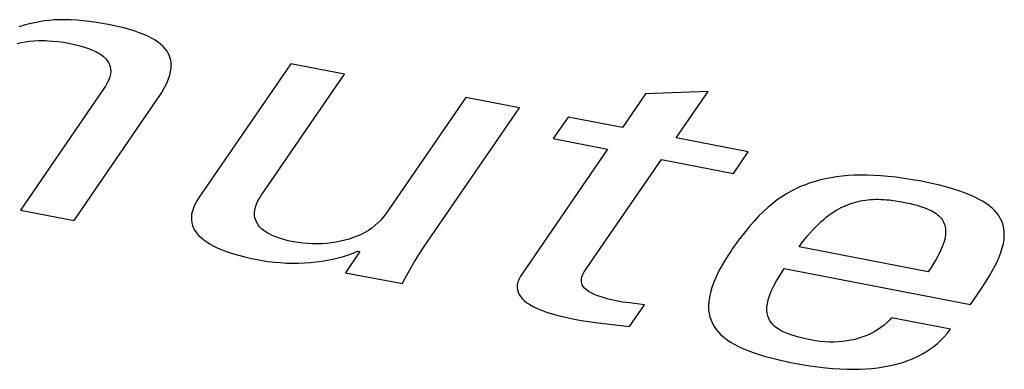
# Model space of a CAD drawing. Header units: millimetres. Extents: x -728 to -141, y -62 to 525.
# Tile 141 of 186: x -212.01 to -208.78, y 467.29 to 468.44. Entities that reach past the tile are written whole.
import ezdxf

# ---------------------------------------------------------------- set-up
doc = ezdxf.new("R2010")
doc.units = ezdxf.units.MM
doc.header["$LTSCALE"] = 23.1
doc.layers.add('R912005502_AM_0', color=7, linetype='CONTINUOUS')

msp = doc.modelspace()

# ---------------------------------------------------------------- linework, layer by layer
at = {"layer": 'R912005502_AM_0', "color": 7}
for p, q in [((-211.9999, 468.4198), (-212.0171, 468.4144)), ((-211.9831, 468.4244), (-211.9999, 468.4198)), ((-211.9665, 468.4283), (-211.9831, 468.4244)), ((-211.95, 468.4315), (-211.9665, 468.4283)), ((-211.9334, 468.4341), (-211.95, 468.4315)), ((-211.9168, 468.436), (-211.9334, 468.4341)), ((-211.8999, 468.4373), (-211.9168, 468.436)), ((-211.8827, 468.438), (-211.8999, 468.4373)), ((-211.8649, 468.4382), (-211.8827, 468.438)), ((-211.8465, 468.4377), (-211.8649, 468.4382)), ((-211.8273, 468.4366), (-211.8465, 468.4377)), ((-211.807, 468.4348), (-211.8273, 468.4366)), ((-211.7853, 468.4323), (-211.807, 468.4348)), ((-211.762, 468.4289), (-211.7853, 468.4323)), ((-211.7367, 468.4246), (-211.762, 468.4289)), ((-211.7228, 468.422), (-211.7367, 468.4246)), ((-211.6989, 468.4171), (-211.7228, 468.422)), ((-211.6771, 468.412), (-211.6989, 468.4171)), ((-211.6571, 468.4066), (-211.6771, 468.412)), ((-211.6389, 468.4011), (-211.6571, 468.4066)), ((-211.6222, 468.3954), (-211.6389, 468.4011)), ((-211.6071, 468.3895), (-211.6222, 468.3954)), ((-211.5934, 468.3834), (-211.6071, 468.3895)), ((-211.581, 468.3771), (-211.5934, 468.3834)), ((-212.0229, 468.3596), (-212.0097, 468.3627)), ((-212.0097, 468.3627), (-211.9962, 468.3652)), ((-211.9962, 468.3652), (-211.9823, 468.3672)), ((-211.9823, 468.3672), (-211.968, 468.3685)), ((-211.968, 468.3685), (-211.9533, 468.3693)), ((-211.9533, 468.3693), (-211.9381, 468.3695)), ((-211.9381, 468.3695), (-211.9302, 468.3693)), ((-211.9302, 468.3693), (-211.9223, 468.369)), ((-211.9223, 468.369), (-211.9059, 468.3679)), ((-211.9059, 468.3679), (-211.8889, 468.3662)), ((-211.8889, 468.3662), (-211.8713, 468.3637)), ((-211.8713, 468.3637), (-211.8528, 468.3605)), ((-211.8528, 468.3605), (-211.8341, 468.3565)), ((-211.8341, 468.3565), (-211.8172, 468.3524)), ((-211.8172, 468.3524), (-211.8019, 468.3479)), ((-211.5698, 468.3706), (-211.581, 468.3771)), ((-211.5646, 468.3672), (-211.5698, 468.3706)), ((-211.5598, 468.3638), (-211.5646, 468.3672)), ((-211.5509, 468.3569), (-211.5598, 468.3638)), ((-211.543, 468.3496), (-211.5509, 468.3569)), ((-211.8019, 468.3479), (-211.7881, 468.3433)), ((-211.7881, 468.3433), (-211.7758, 468.3384)), ((-211.7758, 468.3384), (-211.7647, 468.3333)), ((-211.7647, 468.3333), (-211.7597, 468.3307)), ((-211.7597, 468.3307), (-211.7549, 468.328)), ((-211.7549, 468.328), (-211.7463, 468.3224)), ((-211.7463, 468.3224), (-211.7389, 468.3166)), ((-211.5362, 468.3421), (-211.543, 468.3496)), ((-211.5304, 468.3343), (-211.5362, 468.3421)), ((-211.5256, 468.3262), (-211.5304, 468.3343)), ((-211.5218, 468.3177), (-211.5256, 468.3262)), ((-211.519, 468.3087), (-211.5218, 468.3177)), ((-211.7389, 468.3166), (-211.7325, 468.3106)), ((-211.7325, 468.3106), (-211.7271, 468.3043)), ((-211.7271, 468.3043), (-211.7227, 468.2978)), ((-211.7227, 468.2978), (-211.7194, 468.2909)), ((-211.7194, 468.2909), (-211.717, 468.2836)), ((-211.5172, 468.2993), (-211.519, 468.3087)), ((-211.5164, 468.2894), (-211.5172, 468.2993)), ((-211.5168, 468.2789), (-211.5164, 468.2894)), ((-211.1231, 468.2934), (-211.4251, 467.8538)), ((-210.9463, 468.2593), (-211.1231, 468.2934)), ((-211.7164, 468.2593), (-211.7185, 468.2501)), ((-211.717, 468.2836), (-211.7157, 468.2759)), ((-211.7155, 468.2678), (-211.7164, 468.2593)), ((-211.7157, 468.2759), (-211.7155, 468.2678)), ((-211.5254, 468.2431), (-211.5212, 468.2558)), ((-211.5212, 468.2558), (-211.5184, 468.2677)), ((-211.5184, 468.2677), (-211.5168, 468.2789)), ((-211.2208, 467.8597), (-210.9463, 468.2593)), ((-211.7268, 468.2301), (-211.7331, 468.2191)), ((-211.7219, 468.2405), (-211.7268, 468.2301)), ((-211.7185, 468.2501), (-211.7219, 468.2405)), ((-211.5384, 468.2148), (-211.5311, 468.2295)), ((-211.5311, 468.2295), (-211.5254, 468.2431)), ((-211.738, 468.2116), (-212.0125, 467.8119)), ((-211.7331, 468.2191), (-211.738, 468.2116)), ((-211.5586, 468.1816), (-211.5475, 468.1989)), ((-211.5475, 468.1989), (-211.5384, 468.2148)), ((-209.9567, 468.1939), (-210.0328, 468.0831)), ((-209.751, 468.2021), (-209.9567, 468.1939)), ((-209.8561, 468.0491), (-209.751, 468.2021)), ((-211.8358, 467.7779), (-211.5613, 468.1775)), ((-211.5613, 468.1775), (-211.5586, 468.1816)), ((-210.5477, 468.1825), (-210.8105, 467.7999)), ((-210.3711, 468.1484), (-210.5477, 468.1825)), ((-210.6848, 467.6916), (-210.3711, 468.1484)), ((-210.2116, 468.1176), (-210.2602, 468.0468)), ((-210.0328, 468.0831), (-210.2116, 468.1176)), ((-210.2602, 468.0468), (-210.0814, 468.0123)), ((-209.6191, 468.0034), (-209.8561, 468.0491)), ((-210.0814, 468.0123), (-210.3629, 467.6024)), ((-209.6677, 467.9325), (-209.6191, 468.0034)), ((-210.1517, 467.6186), (-209.9047, 467.9783)), ((-209.9047, 467.9783), (-209.6677, 467.9325)), ((-209.415, 467.9011), (-209.4311, 467.8953)), ((-209.3986, 467.9063), (-209.415, 467.9011)), ((-209.3818, 467.9109), (-209.3986, 467.9063)), ((-209.3646, 467.9149), (-209.3818, 467.9109)), ((-209.347, 467.9183), (-209.3646, 467.9149)), ((-209.3288, 467.9211), (-209.347, 467.9183)), ((-209.3101, 467.9234), (-209.3288, 467.9211)), ((-209.2908, 467.9251), (-209.3101, 467.9234)), ((-209.2707, 467.9263), (-209.2908, 467.9251)), ((-209.25, 467.9268), (-209.2707, 467.9263)), ((-209.2285, 467.9267), (-209.25, 467.9268)), ((-209.2061, 467.926), (-209.2285, 467.9267)), ((-209.1828, 467.9246), (-209.2061, 467.926)), ((-209.1585, 467.9225), (-209.1828, 467.9246)), ((-209.1331, 467.9197), (-209.1585, 467.9225)), ((-209.1065, 467.9161), (-209.1331, 467.9197)), ((-209.0787, 467.9117), (-209.1065, 467.9161)), ((-209.0496, 467.9064), (-209.0787, 467.9117)), ((-209.0206, 467.9005), (-209.0496, 467.9064)), ((-208.9941, 467.8945), (-209.0206, 467.9005)), ((-209.4932, 467.8652), (-209.5083, 467.8557)), ((-209.4779, 467.8739), (-209.4932, 467.8652)), ((-209.4625, 467.8818), (-209.4779, 467.8739)), ((-209.4469, 467.8889), (-209.4625, 467.8818)), ((-209.4311, 467.8953), (-209.4469, 467.8889)), ((-208.9698, 467.8883), (-208.9941, 467.8945)), ((-208.9475, 467.882), (-208.9698, 467.8883)), ((-208.927, 467.8755), (-208.9475, 467.882)), ((-208.9084, 467.8689), (-208.927, 467.8755)), ((-208.8913, 467.8622), (-208.9084, 467.8689)), ((-211.4327, 467.8418), (-211.4388, 467.8303)), ((-211.4251, 467.8538), (-211.4327, 467.8418)), ((-211.2363, 467.8313), (-211.2316, 467.8417)), ((-211.2316, 467.8417), (-211.2255, 467.8525)), ((-211.2255, 467.8525), (-211.2208, 467.8597)), ((-209.5384, 467.8339), (-209.5535, 467.8214)), ((-209.5234, 467.8453), (-209.5384, 467.8339)), ((-209.5083, 467.8557), (-209.5234, 467.8453)), ((-209.2895, 467.8304), (-209.2816, 467.8333)), ((-209.2816, 467.8333), (-209.2776, 467.8346)), ((-209.2776, 467.8346), (-209.2736, 467.8359)), ((-209.2736, 467.8359), (-209.2657, 467.8382)), ((-209.2657, 467.8382), (-209.2578, 467.8402)), ((-209.2578, 467.8402), (-209.2498, 467.842)), ((-209.2498, 467.842), (-209.2418, 467.8435)), ((-209.2418, 467.8435), (-209.2338, 467.8447)), ((-209.2338, 467.8447), (-209.2256, 467.8457)), ((-209.2256, 467.8457), (-209.2174, 467.8465)), ((-209.2174, 467.8465), (-209.209, 467.847)), ((-209.209, 467.847), (-209.2004, 467.8473)), ((-209.2004, 467.8473), (-209.1917, 467.8473)), ((-209.1917, 467.8473), (-209.1827, 467.8471)), ((-209.1827, 467.8471), (-209.1735, 467.8467)), ((-209.1735, 467.8467), (-209.164, 467.846)), ((-209.164, 467.846), (-209.1541, 467.845)), ((-209.1541, 467.845), (-209.1439, 467.8437)), ((-209.1439, 467.8437), (-209.1332, 467.8421)), ((-209.1332, 467.8421), (-209.1219, 467.8402)), ((-209.1219, 467.8402), (-209.1154, 467.839)), ((-209.1154, 467.839), (-209.1139, 467.8387)), ((-209.1139, 467.8387), (-209.0993, 467.8357)), ((-209.0993, 467.8357), (-209.0865, 467.8329)), ((-209.0865, 467.8329), (-209.0749, 467.8301)), ((-208.8757, 467.8552), (-208.8913, 467.8622)), ((-208.8615, 467.8481), (-208.8757, 467.8552)), ((-208.8485, 467.8408), (-208.8615, 467.8481)), ((-208.8368, 467.8333), (-208.8485, 467.8408)), ((-208.8262, 467.8256), (-208.8368, 467.8333)), ((-212.0125, 467.8119), (-211.8358, 467.7779)), ((-211.4471, 467.8086), (-211.4493, 467.7984)), ((-211.4436, 467.8193), (-211.4471, 467.8086)), ((-211.4388, 467.8303), (-211.4436, 467.8193)), ((-211.2428, 467.8028), (-211.2419, 467.8118)), ((-211.2425, 467.7941), (-211.2428, 467.8028)), ((-211.2419, 467.8118), (-211.2397, 467.8213)), ((-211.2397, 467.8213), (-211.2363, 467.8313)), ((-210.8105, 467.7999), (-210.8185, 467.789)), ((-209.5687, 467.8076), (-209.5841, 467.7925)), ((-209.5535, 467.8214), (-209.5687, 467.8076)), ((-209.3542, 467.7945), (-209.3459, 467.8005)), ((-209.3459, 467.8005), (-209.3376, 467.8059)), ((-209.3376, 467.8059), (-209.3295, 467.811)), ((-209.3295, 467.811), (-209.3214, 467.8156)), ((-209.3214, 467.8156), (-209.3134, 467.8198)), ((-209.3134, 467.8198), (-209.3054, 467.8237)), ((-209.3054, 467.8237), (-209.2974, 467.8272)), ((-209.2974, 467.8272), (-209.2895, 467.8304)), ((-209.0749, 467.8301), (-209.0645, 467.8274)), ((-209.0645, 467.8274), (-209.0549, 467.8246)), ((-209.0549, 467.8246), (-209.0462, 467.8218)), ((-209.0462, 467.8218), (-209.0382, 467.8189)), ((-209.0382, 467.8189), (-209.0307, 467.816)), ((-209.0307, 467.816), (-209.0239, 467.813)), ((-209.0239, 467.813), (-209.0175, 467.8099)), ((-209.0175, 467.8099), (-209.0117, 467.8068)), ((-209.0117, 467.8068), (-209.0062, 467.8035)), ((-209.0062, 467.8035), (-209.0012, 467.8001)), ((-209.0012, 467.8001), (-208.9966, 467.7965)), ((-208.8213, 467.8216), (-208.8262, 467.8256)), ((-208.8167, 467.8175), (-208.8213, 467.8216)), ((-208.8082, 467.8092), (-208.8167, 467.8175)), ((-208.8008, 467.8006), (-208.8082, 467.8092)), ((-208.7944, 467.7917), (-208.8008, 467.8006)), ((-211.4493, 467.7984), (-211.4502, 467.7886)), ((-211.4502, 467.7886), (-211.4501, 467.7791)), ((-211.4501, 467.7791), (-211.4488, 467.77)), ((-211.4488, 467.77), (-211.4464, 467.7612)), ((-211.2412, 467.7859), (-211.2425, 467.7941)), ((-211.2388, 467.7781), (-211.2412, 467.7859)), ((-211.2354, 467.7706), (-211.2388, 467.7781)), ((-211.231, 467.7636), (-211.2354, 467.7706)), ((-210.8367, 467.7695), (-210.8466, 467.7607)), ((-210.8273, 467.7789), (-210.8367, 467.7695)), ((-210.8185, 467.789), (-210.8273, 467.7789)), ((-209.5998, 467.7757), (-209.6159, 467.7571)), ((-209.5841, 467.7925), (-209.5998, 467.7757)), ((-209.3883, 467.7657), (-209.3796, 467.7737)), ((-209.3796, 467.7737), (-209.371, 467.7812)), ((-209.371, 467.7812), (-209.3626, 467.7881)), ((-209.3626, 467.7881), (-209.3542, 467.7945)), ((-208.9966, 467.7965), (-208.9923, 467.7928)), ((-208.9923, 467.7928), (-208.9885, 467.789)), ((-208.9885, 467.789), (-208.9849, 467.785)), ((-208.9849, 467.785), (-208.9818, 467.7807)), ((-208.9818, 467.7807), (-208.979, 467.7763)), ((-208.979, 467.7763), (-208.9765, 467.7717)), ((-208.9765, 467.7717), (-208.9744, 467.7668)), ((-208.789, 467.7824), (-208.7944, 467.7917)), ((-208.7845, 467.7726), (-208.789, 467.7824)), ((-208.7811, 467.7624), (-208.7845, 467.7726)), ((-211.4464, 467.7612), (-211.4429, 467.7526)), ((-211.4429, 467.7526), (-211.4384, 467.7444)), ((-211.4384, 467.7444), (-211.4329, 467.7364)), ((-211.4329, 467.7364), (-211.4263, 467.7286)), ((-211.2257, 467.7569), (-211.231, 467.7636)), ((-211.2194, 467.7505), (-211.2257, 467.7569)), ((-211.2121, 467.7444), (-211.2194, 467.7505)), ((-211.2038, 467.7387), (-211.2121, 467.7444)), ((-211.1993, 467.7359), (-211.2038, 467.7387)), ((-211.1945, 467.7332), (-211.1993, 467.7359)), ((-210.88, 467.7382), (-210.8921, 467.7319)), ((-210.8683, 467.7451), (-210.88, 467.7382)), ((-210.8572, 467.7525), (-210.8683, 467.7451)), ((-210.8466, 467.7607), (-210.8572, 467.7525)), ((-209.6327, 467.7363), (-209.6506, 467.7125)), ((-209.6159, 467.7571), (-209.6327, 467.7363)), ((-209.4239, 467.7271), (-209.4148, 467.7378)), ((-209.4148, 467.7378), (-209.4059, 467.7477)), ((-209.4059, 467.7477), (-209.397, 467.757)), ((-209.397, 467.757), (-209.3883, 467.7657)), ((-208.9744, 467.7668), (-208.9727, 467.7616)), ((-208.9727, 467.7616), (-208.9714, 467.7562)), ((-208.9714, 467.7562), (-208.9705, 467.7505)), ((-208.9705, 467.7505), (-208.9701, 467.7444)), ((-208.9701, 467.738), (-208.9705, 467.7312)), ((-208.9701, 467.7444), (-208.9701, 467.738)), ((-208.7786, 467.7516), (-208.7811, 467.7624)), ((-208.7773, 467.7402), (-208.7786, 467.7516)), ((-208.777, 467.7282), (-208.7773, 467.7402)), ((-211.4263, 467.7286), (-211.4186, 467.7211)), ((-211.4186, 467.7211), (-211.4098, 467.7138)), ((-211.4098, 467.7138), (-211.3999, 467.7068)), ((-211.3999, 467.7068), (-211.3889, 467.6999)), ((-211.1842, 467.7281), (-211.1945, 467.7332)), ((-211.1728, 467.7233), (-211.1842, 467.7281)), ((-211.1603, 467.7188), (-211.1728, 467.7233)), ((-211.1466, 467.7147), (-211.1603, 467.7188)), ((-211.1317, 467.7109), (-211.1466, 467.7147)), ((-211.1155, 467.7075), (-211.1317, 467.7109)), ((-211.1135, 467.7071), (-211.1155, 467.7075)), ((-211.0988, 467.7047), (-211.1135, 467.7071)), ((-211.0835, 467.7028), (-211.0988, 467.7047)), ((-211.0679, 467.7015), (-211.0835, 467.7028)), ((-210.9896, 467.704), (-211.005, 467.7023)), ((-210.9745, 467.7063), (-210.9896, 467.704)), ((-210.9597, 467.7091), (-210.9745, 467.7063)), ((-210.9454, 467.7126), (-210.9597, 467.7091)), ((-210.9314, 467.7165), (-210.9454, 467.7126)), ((-210.9179, 467.7211), (-210.9314, 467.7165)), ((-210.9048, 467.7262), (-210.9179, 467.7211)), ((-210.8921, 467.7319), (-210.9048, 467.7262)), ((-209.6506, 467.7125), (-209.6704, 467.6848)), ((-209.4518, 467.6905), (-209.4424, 467.7035)), ((-209.4424, 467.7035), (-209.4331, 467.7157)), ((-209.4331, 467.7157), (-209.4239, 467.7271)), ((-208.9751, 467.7083), (-208.9779, 467.6998)), ((-208.973, 467.7164), (-208.9751, 467.7083)), ((-208.9715, 467.724), (-208.973, 467.7164)), ((-208.9705, 467.7312), (-208.9715, 467.724)), ((-208.7801, 467.7018), (-208.7779, 467.7154)), ((-208.7779, 467.7154), (-208.777, 467.7282)), ((-211.3889, 467.6999), (-211.3767, 467.6933)), ((-211.3767, 467.6933), (-211.3632, 467.6868)), ((-211.3632, 467.6868), (-211.3485, 467.6806)), ((-211.3485, 467.6806), (-211.3323, 467.6745)), ((-211.3323, 467.6745), (-211.3147, 467.6687)), ((-211.0522, 467.7008), (-211.0679, 467.7015)), ((-211.0363, 467.7007), (-211.0522, 467.7008)), ((-211.0206, 467.7012), (-211.0363, 467.7007)), ((-211.005, 467.7023), (-211.0206, 467.7012)), ((-210.8959, 467.6755), (-210.9438, 467.6058)), ((-210.934, 467.6645), (-210.9179, 467.6703)), ((-210.9179, 467.6703), (-210.9024, 467.6767)), ((-210.9024, 467.6767), (-210.8959, 467.6755)), ((-210.7011, 467.667), (-210.6848, 467.6916)), ((-209.6751, 467.6779), (-209.6905, 467.6546)), ((-209.6704, 467.6848), (-209.6751, 467.6779)), ((-209.0272, 467.6086), (-209.4518, 467.6905)), ((-208.9901, 467.6707), (-208.9957, 467.6597)), ((-208.9853, 467.681), (-208.9901, 467.6707)), ((-208.9812, 467.6906), (-208.9853, 467.681)), ((-208.9779, 467.6998), (-208.9812, 467.6906)), ((-208.795, 467.6549), (-208.7885, 467.6717)), ((-208.7885, 467.6717), (-208.7835, 467.6873)), ((-208.7835, 467.6873), (-208.7801, 467.7018)), ((-211.3147, 467.6687), (-211.2956, 467.6631)), ((-211.2956, 467.6631), (-211.2749, 467.6577)), ((-211.2749, 467.6577), (-211.2525, 467.6526)), ((-211.2525, 467.6526), (-211.2339, 467.6489)), ((-211.2339, 467.6489), (-211.2174, 467.6459)), ((-211.2174, 467.6459), (-211.1974, 467.6429)), ((-211.1974, 467.6429), (-211.1774, 467.6405)), ((-211.1774, 467.6405), (-211.1573, 467.6388)), ((-211.1573, 467.6388), (-211.1373, 467.6376)), ((-211.0977, 467.6372), (-211.0782, 467.6379)), ((-211.0782, 467.6379), (-211.0589, 467.6392)), ((-211.0589, 467.6392), (-211.0399, 467.6411)), ((-211.0399, 467.6411), (-211.0213, 467.6435)), ((-211.0213, 467.6435), (-211.003, 467.6466)), ((-211.003, 467.6466), (-210.9851, 467.6502)), ((-210.9851, 467.6502), (-210.9676, 467.6544)), ((-210.9676, 467.6544), (-210.9505, 467.6592)), ((-210.9505, 467.6592), (-210.934, 467.6645)), ((-210.7335, 467.6127), (-210.7173, 467.6408)), ((-210.7173, 467.6408), (-210.7011, 467.667)), ((-209.6905, 467.6546), (-209.7039, 467.6326)), ((-209.0021, 467.6481), (-209.0095, 467.6357)), ((-208.9957, 467.6597), (-209.0021, 467.6481)), ((-208.8032, 467.6368), (-208.795, 467.6549)), ((-211.1373, 467.6376), (-211.1174, 467.6371)), ((-211.1174, 467.6371), (-211.0977, 467.6372)), ((-210.9438, 467.6058), (-210.7563, 467.5697)), ((-210.75, 467.582), (-210.7335, 467.6127)), ((-210.1628, 467.5994), (-210.1583, 467.6081)), ((-210.1583, 467.6081), (-210.1517, 467.6186)), ((-209.7153, 467.6119), (-209.7248, 467.5924)), ((-209.7039, 467.6326), (-209.7153, 467.6119)), ((-209.5146, 467.5981), (-209.5004, 467.6197)), ((-209.5004, 467.6197), (-208.8884, 467.5016)), ((-209.0178, 467.6226), (-209.0272, 467.6086)), ((-209.0095, 467.6357), (-209.0178, 467.6226)), ((-208.8256, 467.5957), (-208.8133, 467.6172)), ((-208.8133, 467.6172), (-208.8032, 467.6368)), ((-210.7563, 467.5697), (-210.75, 467.582)), ((-210.3767, 467.5741), (-210.3785, 467.5655)), ((-210.3737, 467.5831), (-210.3767, 467.5741)), ((-210.3691, 467.5925), (-210.3737, 467.5831)), ((-210.3629, 467.6024), (-210.3691, 467.5925)), ((-210.1677, 467.5779), (-210.1674, 467.5845)), ((-210.1668, 467.5717), (-210.1677, 467.5779)), ((-210.1674, 467.5845), (-210.1658, 467.5916)), ((-210.1658, 467.5916), (-210.1628, 467.5994)), ((-209.7327, 467.5741), (-209.7389, 467.5568)), ((-209.7248, 467.5924), (-209.7327, 467.5741)), ((-209.5359, 467.5607), (-209.5264, 467.5785)), ((-209.5264, 467.5785), (-209.5146, 467.5981)), ((-208.8403, 467.5722), (-208.8256, 467.5957)), ((-210.3785, 467.5655), (-210.3788, 467.5573)), ((-210.3788, 467.5573), (-210.378, 467.5494)), ((-210.378, 467.5494), (-210.3759, 467.5418)), ((-210.3759, 467.5418), (-210.3725, 467.5344)), ((-210.1648, 467.5659), (-210.1668, 467.5717)), ((-210.1615, 467.5603), (-210.1648, 467.5659)), ((-210.1571, 467.5548), (-210.1615, 467.5603)), ((-210.1514, 467.5496), (-210.1571, 467.5548)), ((-210.1443, 467.5444), (-210.1514, 467.5496)), ((-210.1402, 467.5419), (-210.1443, 467.5444)), ((-210.1357, 467.5394), (-210.1402, 467.5419)), ((-209.7389, 467.5568), (-209.7436, 467.5405)), ((-209.5493, 467.5296), (-209.5435, 467.5445)), ((-209.5435, 467.5445), (-209.5359, 467.5607)), ((-208.8884, 467.5016), (-208.8546, 467.5507)), ((-208.8546, 467.5507), (-208.8403, 467.5722)), ((-210.3725, 467.5344), (-210.368, 467.5273)), ((-210.368, 467.5273), (-210.3622, 467.5203)), ((-210.3622, 467.5203), (-210.3552, 467.5136)), ((-210.3552, 467.5136), (-210.3468, 467.507)), ((-210.1254, 467.5344), (-210.1357, 467.5394)), ((-210.1134, 467.5295), (-210.1254, 467.5344)), ((-210.0993, 467.5247), (-210.1134, 467.5295)), ((-210.083, 467.52), (-210.0993, 467.5247)), ((-210.0642, 467.5154), (-210.083, 467.52)), ((-210.0427, 467.5109), (-210.0642, 467.5154)), ((-210.032, 467.5092), (-210.0427, 467.5109)), ((-210.0096, 467.5063), (-210.032, 467.5092)), ((-209.7489, 467.5106), (-209.7496, 467.4969)), ((-209.7469, 467.5251), (-209.7489, 467.5106)), ((-209.7436, 467.5405), (-209.7469, 467.5251)), ((-209.5562, 467.5037), (-209.5535, 467.5161)), ((-209.5535, 467.5161), (-209.5493, 467.5296)), ((-210.3468, 467.507), (-210.337, 467.5006)), ((-210.337, 467.5006), (-210.3258, 467.4942)), ((-210.3258, 467.4942), (-210.313, 467.4881)), ((-210.313, 467.4881), (-210.2985, 467.482)), ((-210.2985, 467.482), (-210.2822, 467.4761)), ((-210.2822, 467.4761), (-210.264, 467.4703)), ((-209.9598, 467.5001), (-210.0096, 467.5063)), ((-210.0093, 467.4282), (-209.9598, 467.5001)), ((-209.7496, 467.4969), (-209.7492, 467.4839)), ((-209.7492, 467.4839), (-209.7476, 467.4717)), ((-209.5577, 467.482), (-209.5576, 467.4924)), ((-209.5568, 467.4724), (-209.5577, 467.482)), ((-209.5576, 467.4924), (-209.5562, 467.5037)), ((-210.264, 467.4703), (-210.2436, 467.4646)), ((-210.2436, 467.4646), (-210.2209, 467.4591)), ((-210.2209, 467.4591), (-210.1957, 467.4538)), ((-210.1957, 467.4538), (-210.1901, 467.4527)), ((-210.1901, 467.4527), (-210.168, 467.4488)), ((-210.168, 467.4488), (-210.1429, 467.445)), ((-210.1429, 467.445), (-210.1124, 467.441)), ((-209.7476, 467.4717), (-209.745, 467.46)), ((-209.745, 467.46), (-209.7413, 467.449)), ((-209.7413, 467.449), (-209.7367, 467.4385)), ((-209.5548, 467.4636), (-209.5568, 467.4724)), ((-209.5518, 467.4554), (-209.5548, 467.4636)), ((-209.5478, 467.4478), (-209.5518, 467.4554)), ((-209.5429, 467.4408), (-209.5478, 467.4478)), ((-209.1537, 467.451), (-209.1626, 467.4418)), ((-209.1482, 467.4573), (-209.1537, 467.451)), ((-208.9543, 467.4199), (-209.1482, 467.4573)), ((-210.1124, 467.441), (-210.0369, 467.432)), ((-210.0369, 467.432), (-210.0093, 467.4282)), ((-209.7367, 467.4385), (-209.7311, 467.4286)), ((-209.7311, 467.4286), (-209.7246, 467.4191)), ((-209.7246, 467.4191), (-209.7171, 467.41)), ((-209.5372, 467.4342), (-209.5429, 467.4408)), ((-209.5305, 467.428), (-209.5372, 467.4342)), ((-209.5229, 467.4223), (-209.5305, 467.428)), ((-209.5143, 467.4168), (-209.5229, 467.4223)), ((-209.5046, 467.4116), (-209.5143, 467.4168)), ((-209.4937, 467.4067), (-209.5046, 467.4116)), ((-209.1936, 467.4177), (-209.2051, 467.4109)), ((-209.1827, 467.4251), (-209.1936, 467.4177)), ((-209.1723, 467.4332), (-209.1827, 467.4251)), ((-209.1626, 467.4418), (-209.1723, 467.4332)), ((-208.9641, 467.4069), (-208.9543, 467.4199)), ((-209.7171, 467.41), (-209.7087, 467.4014)), ((-209.7087, 467.4014), (-209.6993, 467.3931)), ((-209.6993, 467.3931), (-209.6889, 467.3852)), ((-209.6889, 467.3852), (-209.6776, 467.3775)), ((-209.4815, 467.402), (-209.4937, 467.4067)), ((-209.4679, 467.3975), (-209.4815, 467.402)), ((-209.4524, 467.3931), (-209.4679, 467.3975)), ((-209.4349, 467.3888), (-209.4524, 467.3931)), ((-209.4148, 467.3846), (-209.4349, 467.3888)), ((-209.413, 467.3843), (-209.4148, 467.3846)), ((-209.3974, 467.3816), (-209.413, 467.3843)), ((-209.382, 467.3796), (-209.3974, 467.3816)), ((-209.3669, 467.3783), (-209.382, 467.3796)), ((-209.3091, 467.3793), (-209.3232, 467.3781)), ((-209.2952, 467.3811), (-209.3091, 467.3793)), ((-209.2815, 467.3834), (-209.2952, 467.3811)), ((-209.2681, 467.3864), (-209.2815, 467.3834)), ((-209.2549, 467.3901), (-209.2681, 467.3864)), ((-209.242, 467.3943), (-209.2549, 467.3901)), ((-209.2293, 467.3992), (-209.242, 467.3943)), ((-209.217, 467.4047), (-209.2293, 467.3992)), ((-209.2051, 467.4109), (-209.217, 467.4047)), ((-208.997, 467.3727), (-208.9855, 467.3833)), ((-208.9855, 467.3833), (-208.9745, 467.3947)), ((-208.9745, 467.3947), (-208.9641, 467.4069)), ((-209.6776, 467.3775), (-209.6651, 467.3701)), ((-209.6651, 467.3701), (-209.6515, 467.363)), ((-209.6515, 467.363), (-209.6367, 467.3561)), ((-209.6367, 467.3561), (-209.6205, 467.3494)), ((-209.6205, 467.3494), (-209.6029, 467.3429)), ((-209.3521, 467.3776), (-209.3669, 467.3783)), ((-209.3375, 467.3775), (-209.3521, 467.3776)), ((-209.3232, 467.3781), (-209.3375, 467.3775)), ((-209.0347, 467.3451), (-209.0216, 467.3536)), ((-209.0216, 467.3536), (-209.009, 467.3628)), ((-209.009, 467.3628), (-208.997, 467.3727)), ((-209.6029, 467.3429), (-209.5836, 467.3365)), ((-209.5836, 467.3365), (-209.5625, 467.3303)), ((-209.5625, 467.3303), (-209.5392, 467.3241)), ((-209.5392, 467.3241), (-209.5135, 467.3179)), ((-209.5135, 467.3179), (-209.4847, 467.3117)), ((-209.1075, 467.3119), (-209.0919, 467.3174)), ((-209.0919, 467.3174), (-209.0843, 467.3203)), ((-209.0843, 467.3203), (-209.0768, 467.3234)), ((-209.0768, 467.3234), (-209.0623, 467.33)), ((-209.0623, 467.33), (-209.0482, 467.3373)), ((-209.0482, 467.3373), (-209.0347, 467.3451)), ((-209.4847, 467.3117), (-209.4613, 467.307)), ((-209.4613, 467.307), (-209.4429, 467.3036)), ((-209.4429, 467.3036), (-209.4161, 467.2992)), ((-209.4161, 467.2992), (-209.3902, 467.2955)), ((-209.3902, 467.2955), (-209.3651, 467.2926)), ((-209.3651, 467.2926), (-209.341, 467.2904)), ((-209.341, 467.2904), (-209.3176, 467.2889)), ((-209.3176, 467.2889), (-209.295, 467.288)), ((-209.295, 467.288), (-209.2733, 467.2878)), ((-209.2733, 467.2878), (-209.2522, 467.2882)), ((-209.2522, 467.2882), (-209.2319, 467.2892)), ((-209.2319, 467.2892), (-209.2123, 467.2908)), ((-209.2123, 467.2908), (-209.1933, 467.2929)), ((-209.1933, 467.2929), (-209.175, 467.2956)), ((-209.175, 467.2956), (-209.1573, 467.2989)), ((-209.1573, 467.2989), (-209.1401, 467.3026)), ((-209.1401, 467.3026), (-209.1235, 467.307)), ((-209.1235, 467.307), (-209.1075, 467.3119))]:
    msp.add_line(p, q, dxfattribs=at)

doc.saveas('drawing.dxf')
